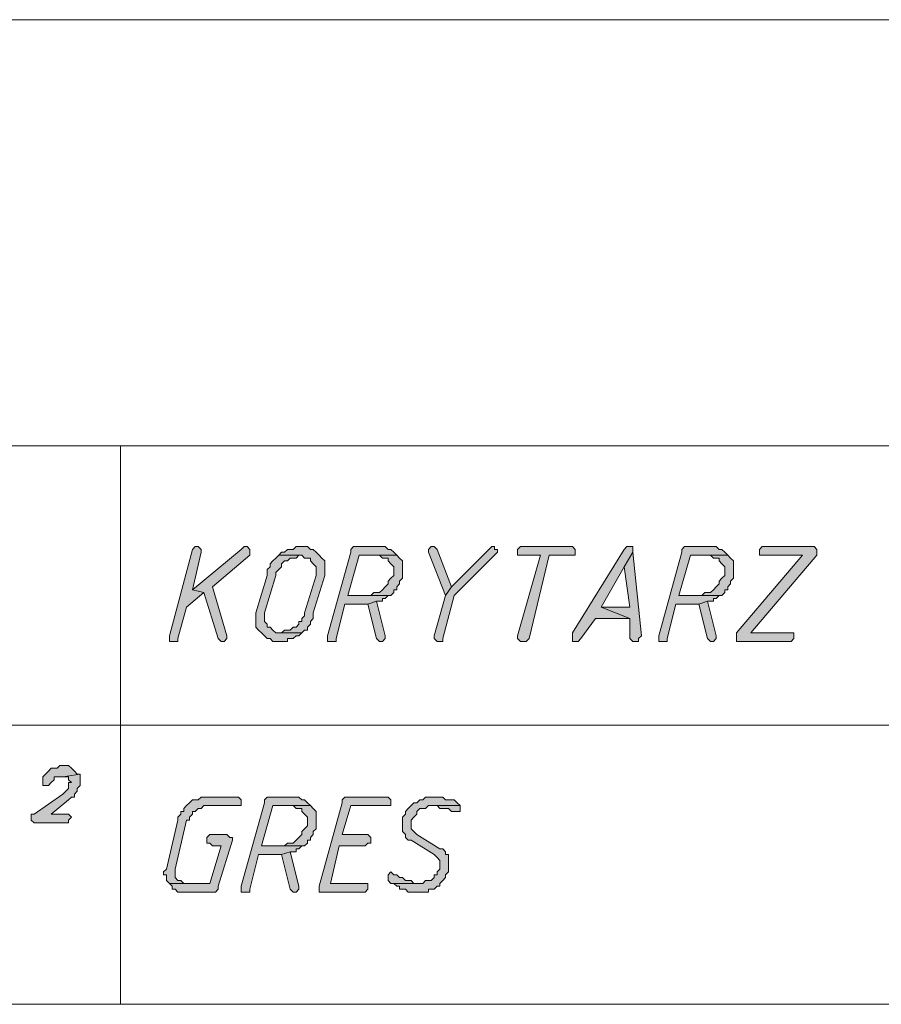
# Model space of a CAD drawing. Header units: inches. Extents: x 1504 to 12593, y -807 to 3183.
# Tile 171 of 256: x 5991 to 6117, y 1148 to 1293. Entities that reach past the tile are written whole.
import ezdxf

# ---------------------------------------------------------------- set-up
doc = ezdxf.new("R2010")
doc.units = ezdxf.units.IN
doc.header["$MEASUREMENT"] = 0
for name, color, linetype in [('at_Entity', 7, 'Continuous'), ('at_Rect', 7, 'Continuous'), ('at_Solid', 7, 'Continuous')]:
    doc.layers.add(name, color=color, linetype=linetype)

msp = doc.modelspace()

# ---------------------------------------------------------------- hatches: boundary and pattern name
at = {"layer": 'at_Solid', "lineweight": 15}
for points in [[(6016.37, 1215.41), (6015.95, 1214.99), (6012.57, 1202.32), (6012.57, 1201.47), (6013.84, 1201.47), (6013.84, 1201.9), (6015.11, 1206.54), (6017.64, 1208.65), (6015.95, 1209.08), (6017.22, 1214.57), (6017.22, 1214.99), (6016.8, 1215.41)], [(6023.55, 1215.41), (6023.13, 1214.99), (6015.95, 1209.08), (6017.64, 1208.65), (6019.75, 1201.9), (6020.17, 1201.47), (6020.6, 1201.47), (6021.02, 1201.9), (6021.02, 1202.32), (6018.91, 1209.5), (6024.4, 1214.14), (6024.4, 1214.99), (6023.98, 1215.41)], [(6032, 1215.41), (6031.16, 1215.41), (6030.73, 1214.99), (6029.89, 1214.99), (6029.47, 1214.57), (6029.04, 1214.57), (6028.62, 1214.14), (6032, 1214.14), (6032.42, 1213.72), (6033.27, 1213.72), (6033.27, 1213.3), (6033.69, 1212.88), (6034.11, 1212.45), (6034.11, 1211.19), (6032.42, 1205.7), (6032.42, 1205.27), (6032, 1204.85), (6032, 1204.43), (6031.58, 1204.43), (6031.58, 1204.01), (6031.16, 1203.58), (6030.73, 1203.58), (6030.31, 1203.16), (6029.47, 1203.16), (6029.04, 1202.74), (6028.62, 1202.74), (6032, 1202.74), (6032.42, 1203.16), (6032.85, 1203.16), (6032.85, 1203.58), (6033.27, 1204.01), (6033.27, 1204.43), (6033.69, 1204.85), (6033.69, 1205.7), (6035.38, 1211.19), (6035.38, 1212.03), (6035.38, 1213.3), (6034.96, 1213.72), (6034.54, 1214.14), (6034.11, 1214.57), (6033.69, 1214.99), (6033.27, 1214.99), (6032.85, 1215.41), (6032.42, 1215.41)], [(6043.41, 1215.41), (6039.6, 1215.41), (6039.18, 1214.99), (6039.18, 1214.57), (6035.8, 1202.32), (6035.8, 1201.47), (6037.07, 1201.47), (6037.07, 1201.9), (6038.34, 1206.96), (6041.72, 1206.96), (6042.98, 1207.39), (6043.83, 1207.39), (6043.83, 1207.81), (6044.25, 1207.81), (6044.67, 1208.23), (6045.09, 1208.23), (6038.76, 1208.23), (6040.45, 1214.14), (6045.94, 1214.14), (6045.52, 1214.57), (6045.09, 1214.99), (6044.67, 1214.99), (6044.25, 1215.41), (6043.83, 1215.41)], [(6051.01, 1215.41), (6050.59, 1214.99), (6050.59, 1214.57), (6053.12, 1208.23), (6053.97, 1209.5), (6051.85, 1214.99), (6051.43, 1215.41)], [(6059.88, 1215.41), (6059.46, 1214.99), (6053.97, 1209.5), (6053.12, 1208.23), (6051.43, 1202.32), (6051.43, 1201.9), (6051.85, 1201.47), (6052.7, 1201.47), (6052.7, 1201.9), (6054.39, 1208.23), (6060.3, 1214.14), (6060.72, 1214.57), (6060.72, 1214.99), (6060.3, 1214.99), (6060.3, 1215.41)], [(6071.28, 1215.41), (6064.1, 1215.41), (6063.68, 1214.99), (6063.68, 1214.14), (6067.06, 1214.14), (6063.68, 1202.32), (6063.68, 1201.9), (6064.1, 1201.47), (6064.95, 1201.47), (6065.37, 1201.9), (6068.33, 1214.14), (6072.13, 1214.14), (6072.13, 1214.99), (6071.71, 1215.41)], [(6080.16, 1215.41), (6079.73, 1215.41), (6079.31, 1214.99), (6071.71, 1202.74), (6071.71, 1201.47), (6072.55, 1201.47), (6072.98, 1201.9), (6075.09, 1204.85), (6080.16, 1204.85), (6075.93, 1206.54), (6079.31, 1212.45), (6080.58, 1214.57), (6080.58, 1215.41)], [(6091.98, 1215.41), (6088.18, 1215.41), (6087.76, 1214.99), (6087.76, 1214.57), (6084.38, 1202.32), (6084.38, 1201.47), (6085.64, 1201.47), (6085.64, 1201.9), (6086.92, 1206.96), (6090.29, 1206.96), (6091.56, 1207.39), (6092.41, 1207.39), (6092.41, 1207.81), (6092.83, 1207.81), (6093.25, 1208.23), (6093.67, 1208.23), (6087.33, 1208.23), (6089.03, 1214.14), (6094.51, 1214.14), (6094.1, 1214.57), (6093.67, 1214.99), (6093.25, 1214.99), (6092.83, 1215.41), (6092.41, 1215.41)], [(6106.77, 1215.41), (6099.59, 1215.41), (6099.16, 1214.99), (6099.16, 1214.14), (6105.5, 1214.14), (6095.78, 1202.74), (6095.78, 1201.47), (6103.81, 1201.47), (6104.23, 1201.9), (6104.23, 1202.74), (6097.9, 1202.74), (6107.61, 1214.14), (6107.61, 1214.99), (6107.19, 1215.41)], [(6028.62, 1214.14), (6028.2, 1213.72), (6027.78, 1213.3), (6027.35, 1212.88), (6027.35, 1212.45), (6026.93, 1212.03), (6026.93, 1211.19), (6025.24, 1205.7), (6025.24, 1204.85), (6025.24, 1203.58), (6025.67, 1203.16), (6026.09, 1202.74), (6026.51, 1202.32), (6026.93, 1201.9), (6027.35, 1201.9), (6027.78, 1201.47), (6029.89, 1201.47), (6029.89, 1201.9), (6030.73, 1201.9), (6031.16, 1202.32), (6031.58, 1202.32), (6032, 1202.74), (6028.2, 1202.74), (6027.78, 1203.16), (6027.35, 1203.58), (6026.93, 1203.58), (6026.93, 1204.01), (6026.51, 1204.43), (6026.51, 1205.7), (6028.2, 1211.19), (6028.2, 1211.61), (6028.62, 1212.03), (6029.04, 1212.45), (6029.04, 1212.88), (6029.47, 1213.3), (6029.89, 1213.3), (6030.31, 1213.72), (6031.16, 1213.72), (6031.58, 1214.14), (6032, 1214.14)], [(6045.94, 1214.14), (6043.41, 1214.14), (6043.83, 1213.72), (6044.67, 1213.72), (6044.67, 1213.3), (6045.09, 1212.88), (6045.52, 1212.45), (6045.52, 1211.19), (6045.09, 1210.76), (6044.67, 1210.34), (6044.67, 1209.92), (6044.25, 1209.5), (6043.83, 1209.08), (6043.41, 1208.65), (6042.56, 1208.65), (6042.14, 1208.23), (6038.76, 1208.23), (6045.09, 1208.23), (6045.52, 1208.65), (6045.52, 1209.08), (6045.94, 1209.08), (6045.94, 1209.5), (6046.36, 1209.92), (6046.36, 1210.34), (6046.79, 1210.76), (6046.79, 1212.03), (6046.79, 1213.3), (6046.36, 1213.72)], [(6080.58, 1214.57), (6079.31, 1212.45), (6080.16, 1206.54), (6075.93, 1206.54), (6080.16, 1204.85), (6080.16, 1201.9), (6080.58, 1201.47), (6081.42, 1201.47), (6081.42, 1201.9), (6081.85, 1202.32)], [(6094.51, 1214.14), (6091.98, 1214.14), (6092.41, 1213.72), (6093.25, 1213.72), (6093.25, 1213.3), (6093.67, 1212.88), (6094.1, 1212.45), (6094.1, 1211.19), (6093.67, 1210.76), (6093.25, 1210.34), (6093.25, 1209.92), (6092.83, 1209.5), (6092.41, 1209.08), (6091.98, 1208.65), (6091.14, 1208.65), (6090.72, 1208.23), (6087.33, 1208.23), (6093.67, 1208.23), (6094.1, 1208.65), (6094.1, 1209.08), (6094.51, 1209.08), (6094.51, 1209.5), (6094.94, 1209.92), (6094.94, 1210.34), (6095.36, 1210.76), (6095.36, 1212.03), (6095.36, 1213.3), (6094.94, 1213.72)], [(6042.98, 1207.39), (6041.72, 1206.96), (6042.98, 1201.9), (6043.41, 1201.47), (6043.83, 1201.47), (6044.25, 1201.9), (6044.25, 1202.32)], [(6091.56, 1207.39), (6090.29, 1206.96), (6091.56, 1201.9), (6091.98, 1201.47), (6092.41, 1201.47), (6092.83, 1201.9), (6092.83, 1202.32)], [(5997.37, 1183.31), (5996.52, 1183.31), (5996.1, 1182.89), (5995.25, 1182.89), (5994.83, 1182.46), (5994.41, 1182.04), (5993.99, 1181.62), (5993.99, 1181.19), (5993.99, 1180.35), (5994.83, 1180.35), (5995.25, 1180.78), (5995.68, 1181.19), (5995.68, 1181.62), (5996.94, 1181.62), (5999.48, 1182.04), (5999.06, 1182.04), (5998.63, 1182.46), (5998.21, 1182.89), (5997.78, 1183.31)], [(5999.48, 1182.04), (5996.94, 1181.62), (5997.78, 1181.62), (5997.78, 1181.19), (5998.21, 1180.78), (5997.78, 1180.78), (5997.78, 1179.93), (5997.37, 1179.5), (5996.94, 1179.09), (5992.72, 1176.13), (5992.3, 1176.13), (5992.3, 1175.28), (5992.72, 1174.86), (5997.78, 1174.86), (5997.78, 1175.28), (5998.21, 1175.71), (5997.78, 1176.13), (5995.25, 1176.13), (5997.78, 1178.24), (5998.21, 1178.66), (5998.63, 1178.66), (5998.63, 1179.09), (5999.06, 1179.5), (5999.06, 1179.93), (5999.48, 1180.35), (5999.48, 1181.19), (5999.48, 1181.62)], [(6022.29, 1178.66), (6017.22, 1178.66), (6016.8, 1178.24), (6015.95, 1178.24), (6015.53, 1177.82), (6015.11, 1177.4), (6014.68, 1176.97), (6014.68, 1176.55), (6014.26, 1176.55), (6014.26, 1176.13), (6013.84, 1175.71), (6013.84, 1175.28), (6012.15, 1168.1), (6011.73, 1167.68), (6011.73, 1167.26), (6012.15, 1167.26), (6012.15, 1166.41), (6012.57, 1165.99), (6015.11, 1165.99), (6014.68, 1165.99), (6014.26, 1166.41), (6013.84, 1166.41), (6013.42, 1166.84), (6013.42, 1167.68), (6013.42, 1168.1), (6015.11, 1175.28), (6015.53, 1175.28), (6015.53, 1175.71), (6015.95, 1176.13), (6015.95, 1176.55), (6016.37, 1176.55), (6016.8, 1176.97), (6017.22, 1176.97), (6017.64, 1177.4), (6023.13, 1177.4), (6023.13, 1178.24), (6022.71, 1178.66)], [(6030.73, 1178.66), (6026.93, 1178.66), (6026.51, 1178.24), (6026.51, 1177.82), (6023.13, 1165.57), (6023.13, 1164.72), (6024.4, 1164.72), (6024.4, 1165.14), (6025.67, 1170.22), (6029.04, 1170.22), (6030.31, 1170.64), (6031.16, 1170.64), (6031.16, 1171.06), (6031.58, 1171.06), (6032, 1171.48), (6032.42, 1171.48), (6026.09, 1171.48), (6027.78, 1177.4), (6033.27, 1177.4), (6032.85, 1177.82), (6032.42, 1178.24), (6032, 1178.24), (6031.58, 1178.66), (6031.16, 1178.66)], [(6033.27, 1177.4), (6030.73, 1177.4), (6031.16, 1176.97), (6032, 1176.97), (6032, 1176.55), (6032.42, 1176.13), (6032.85, 1175.71), (6032.85, 1174.44), (6032.42, 1174.01), (6032, 1173.6), (6032, 1173.17), (6031.58, 1172.75), (6031.16, 1172.32), (6030.73, 1171.9), (6029.89, 1171.9), (6029.47, 1171.48), (6026.09, 1171.48), (6032.42, 1171.48), (6032.85, 1171.9), (6032.85, 1172.32), (6033.27, 1172.32), (6033.27, 1172.75), (6033.69, 1173.17), (6033.69, 1173.6), (6034.11, 1174.01), (6034.11, 1175.28), (6034.11, 1176.55), (6033.69, 1176.97)], [(6044.25, 1178.66), (6038.34, 1178.66), (6037.91, 1178.24), (6037.91, 1177.82), (6034.54, 1165.57), (6034.54, 1164.72), (6041.29, 1164.72), (6041.72, 1165.14), (6041.72, 1165.99), (6036.23, 1165.99), (6037.49, 1171.48), (6041.29, 1171.48), (6041.72, 1171.9), (6042.14, 1171.9), (6042.14, 1172.75), (6041.72, 1173.17), (6037.91, 1173.17), (6039.18, 1177.4), (6045.09, 1177.4), (6045.09, 1178.24), (6044.67, 1178.66)], [(6051.43, 1178.66), (6050.16, 1178.66), (6049.75, 1178.24), (6049.32, 1178.24), (6048.9, 1177.82), (6048.47, 1177.82), (6048.05, 1177.4), (6047.63, 1176.97), (6047.21, 1176.55), (6047.21, 1176.13), (6046.79, 1175.71), (6046.79, 1174.44), (6046.79, 1173.6), (6047.21, 1173.17), (6047.21, 1172.75), (6047.63, 1172.32), (6048.05, 1172.32), (6051.43, 1170.22), (6051.85, 1169.79), (6052.28, 1169.37), (6052.28, 1168.1), (6051.85, 1167.68), (6051.85, 1167.26), (6051.43, 1167.26), (6051.43, 1166.84), (6051.01, 1166.41), (6050.16, 1166.41), (6049.75, 1165.99), (6045.09, 1165.99), (6045.52, 1165.99), (6045.94, 1165.57), (6046.36, 1165.57), (6046.36, 1165.14), (6047.21, 1165.14), (6047.63, 1164.72), (6050.59, 1164.72), (6050.59, 1165.14), (6051.43, 1165.14), (6051.85, 1165.57), (6052.28, 1165.57), (6052.28, 1165.99), (6052.7, 1166.41), (6053.12, 1166.84), (6053.12, 1167.26), (6053.54, 1167.68), (6053.54, 1170.22), (6053.12, 1170.22), (6053.12, 1170.64), (6052.7, 1171.06), (6052.28, 1171.06), (6048.9, 1173.17), (6048.47, 1173.6), (6048.05, 1174.01), (6048.05, 1175.28), (6048.47, 1175.71), (6048.9, 1176.13), (6048.9, 1176.55), (6049.32, 1176.97), (6050.16, 1176.97), (6050.59, 1177.4), (6055.23, 1177.4), (6054.81, 1177.82), (6054.39, 1178.24), (6053.12, 1178.24), (6052.7, 1178.66), (6051.85, 1178.66)], [(6055.23, 1177.4), (6051.01, 1177.4), (6051.85, 1177.4), (6052.28, 1176.97), (6053.54, 1176.97), (6053.97, 1176.55), (6055.23, 1176.55), (6055.23, 1176.97)], [(6021.02, 1173.17), (6018.49, 1173.17), (6018.06, 1172.75), (6018.06, 1171.9), (6018.49, 1171.9), (6018.91, 1171.48), (6020.17, 1171.48), (6018.49, 1165.99), (6012.57, 1165.99), (6012.99, 1165.57), (6012.99, 1165.14), (6013.42, 1165.14), (6013.84, 1164.72), (6019.33, 1164.72), (6019.75, 1165.14), (6019.75, 1165.57), (6021.86, 1172.32), (6021.86, 1172.75), (6021.44, 1172.75)], [(6030.31, 1170.64), (6029.04, 1170.22), (6030.31, 1165.14), (6030.73, 1164.72), (6031.16, 1164.72), (6031.58, 1165.14), (6031.58, 1165.57)], [(6045.09, 1167.68), (6044.67, 1167.26), (6044.67, 1166.41), (6045.09, 1165.99), (6049.32, 1165.99), (6048.47, 1165.99), (6048.05, 1166.41), (6047.21, 1166.41), (6046.79, 1166.84), (6046.36, 1166.84), (6045.94, 1167.26), (6045.52, 1167.26)]]:
    msp.add_hatch(color=7, dxfattribs=at).paths.add_polyline_path(points)

# ---------------------------------------------------------------- linework, layer by layer
at = {"layer": 'at_Entity', "color": 7, "lineweight": 15}
for p, q in [((6158.3, 1292.71), (5889.65, 1292.71)), ((6005.39, 1230.19), (6005.39, 1148.25)), ((6015.95, 1214.99), (6012.57, 1202.32)), ((6016.37, 1215.41), (6015.95, 1214.99)), ((6023.13, 1214.99), (6015.95, 1209.08)), ((6015.95, 1214.99), (6015.95, 1214.99)), ((6016.37, 1215.41), (6016.37, 1215.41)), ((6016.8, 1215.41), (6016.37, 1215.41)), ((6017.22, 1214.99), (6016.8, 1215.41)), ((6017.22, 1214.57), (6017.22, 1214.99)), ((6023.55, 1215.41), (6023.13, 1214.99)), ((6023.55, 1215.41), (6023.55, 1215.41)), ((6023.98, 1215.41), (6023.55, 1215.41)), ((6024.4, 1214.99), (6023.98, 1215.41)), ((6024.4, 1214.14), (6024.4, 1214.99)), ((6029.89, 1214.99), (6029.47, 1214.57)), ((6030.73, 1214.99), (6029.89, 1214.99)), ((6031.16, 1215.41), (6030.73, 1214.99)), ((6032, 1215.41), (6031.16, 1215.41)), ((6032.42, 1215.41), (6032, 1215.41)), ((6032.85, 1215.41), (6032.42, 1215.41)), ((6033.27, 1214.99), (6032.85, 1215.41)), ((6033.69, 1214.99), (6033.27, 1214.99)), ((6034.11, 1214.57), (6033.69, 1214.99)), ((6039.6, 1215.41), (6039.18, 1214.99)), ((6039.18, 1214.99), (6039.18, 1214.57)), ((6043.41, 1215.41), (6039.6, 1215.41)), ((6043.83, 1215.41), (6043.41, 1215.41)), ((6044.25, 1215.41), (6043.83, 1215.41)), ((6044.67, 1214.99), (6044.25, 1215.41)), ((6045.09, 1214.99), (6044.67, 1214.99)), ((6045.52, 1214.57), (6045.09, 1214.99)), ((6051.01, 1215.41), (6050.59, 1214.99)), ((6050.59, 1214.99), (6050.59, 1214.57)), ((6051.01, 1215.41), (6051.01, 1215.41)), ((6051.43, 1215.41), (6051.01, 1215.41)), ((6051.85, 1214.99), (6051.43, 1215.41)), ((6053.97, 1209.5), (6051.85, 1214.99)), ((6051.85, 1214.99), (6051.85, 1214.99)), ((6059.46, 1214.99), (6053.97, 1209.5)), ((6059.88, 1215.41), (6059.46, 1214.99)), ((6059.88, 1215.41), (6059.88, 1215.41)), ((6060.3, 1215.41), (6059.88, 1215.41)), ((6060.3, 1214.99), (6060.3, 1215.41)), ((6060.72, 1214.99), (6060.3, 1214.99)), ((6060.72, 1214.57), (6060.72, 1214.99)), ((6064.1, 1215.41), (6063.68, 1214.99)), ((6063.68, 1214.99), (6063.68, 1214.14)), ((6071.28, 1215.41), (6064.1, 1215.41)), ((6071.71, 1215.41), (6071.28, 1215.41)), ((6072.13, 1214.99), (6071.71, 1215.41)), ((6079.31, 1214.99), (6071.71, 1202.74)), ((6072.13, 1214.14), (6072.13, 1214.99)), ((6079.73, 1215.41), (6079.31, 1214.99)), ((6080.16, 1215.41), (6079.73, 1215.41)), ((6080.58, 1215.41), (6080.16, 1215.41)), ((6080.58, 1214.57), (6080.58, 1215.41)), ((6088.18, 1215.41), (6087.76, 1214.99)), ((6087.76, 1214.99), (6087.76, 1214.57)), ((6091.98, 1215.41), (6088.18, 1215.41)), ((6092.41, 1215.41), (6091.98, 1215.41)), ((6092.83, 1215.41), (6092.41, 1215.41)), ((6093.25, 1214.99), (6092.83, 1215.41)), ((6093.67, 1214.99), (6093.25, 1214.99)), ((6094.1, 1214.57), (6093.67, 1214.99)), ((6099.59, 1215.41), (6099.16, 1214.99)), ((6099.16, 1214.99), (6099.16, 1214.14)), ((6106.77, 1215.41), (6099.59, 1215.41)), ((6107.19, 1215.41), (6106.77, 1215.41)), ((6107.61, 1214.99), (6107.19, 1215.41)), ((6107.61, 1214.14), (6107.61, 1214.99)), ((6107.61, 1214.99), (6107.61, 1214.99)), ((6015.95, 1209.08), (6017.22, 1214.57)), ((6018.91, 1209.5), (6024.4, 1214.14)), ((6028.2, 1213.72), (6027.78, 1213.3)), ((6028.62, 1214.14), (6028.2, 1213.72)), ((6029.04, 1214.57), (6028.62, 1214.14)), ((6032, 1214.14), (6028.62, 1214.14)), ((6028.62, 1214.14), (6032, 1214.14)), ((6029.47, 1214.57), (6029.04, 1214.57)), ((6029.89, 1213.3), (6030.31, 1213.72)), ((6030.31, 1213.72), (6031.16, 1213.72)), ((6031.16, 1213.72), (6031.58, 1214.14)), ((6031.58, 1214.14), (6032, 1214.14)), ((6032, 1214.14), (6032.42, 1213.72)), ((6032.42, 1213.72), (6033.27, 1213.72)), ((6033.27, 1213.72), (6033.27, 1213.3)), ((6034.54, 1214.14), (6034.11, 1214.57)), ((6034.11, 1214.57), (6034.11, 1214.57)), ((6034.96, 1213.72), (6034.54, 1214.14)), ((6035.38, 1213.3), (6034.96, 1213.72)), ((6034.96, 1213.72), (6034.96, 1213.72)), ((6039.18, 1214.57), (6035.8, 1202.32)), ((6038.76, 1208.23), (6040.45, 1214.14)), ((6040.45, 1214.14), (6045.94, 1214.14)), ((6045.94, 1214.14), (6043.41, 1214.14)), ((6043.41, 1214.14), (6043.83, 1213.72)), ((6043.83, 1213.72), (6044.67, 1213.72)), ((6044.67, 1213.72), (6044.67, 1213.3)), ((6045.94, 1214.14), (6045.52, 1214.57)), ((6045.52, 1214.57), (6045.52, 1214.57)), ((6046.36, 1213.72), (6045.94, 1214.14)), ((6046.79, 1213.3), (6046.36, 1213.72)), ((6046.36, 1213.72), (6046.36, 1213.72)), ((6050.59, 1214.57), (6050.59, 1214.57)), ((6050.59, 1214.57), (6053.12, 1208.23)), ((6054.39, 1208.23), (6060.3, 1214.14)), ((6060.3, 1214.14), (6060.72, 1214.57)), ((6060.3, 1214.14), (6060.3, 1214.14)), ((6063.68, 1214.14), (6067.06, 1214.14)), ((6067.06, 1214.14), (6063.68, 1202.32)), ((6065.37, 1201.9), (6068.33, 1214.14)), ((6068.33, 1214.14), (6072.13, 1214.14)), ((6080.58, 1214.57), (6079.31, 1212.45)), ((6079.31, 1212.45), (6080.58, 1214.57)), ((6081.85, 1202.32), (6080.58, 1214.57)), ((6087.76, 1214.57), (6084.38, 1202.32)), ((6087.33, 1208.23), (6089.03, 1214.14)), ((6089.03, 1214.14), (6094.51, 1214.14)), ((6094.51, 1214.14), (6091.98, 1214.14)), ((6091.98, 1214.14), (6092.41, 1213.72)), ((6092.41, 1213.72), (6093.25, 1213.72)), ((6093.25, 1213.72), (6093.25, 1213.3)), ((6094.51, 1214.14), (6094.1, 1214.57)), ((6094.1, 1214.57), (6094.1, 1214.57)), ((6094.94, 1213.72), (6094.51, 1214.14)), ((6095.36, 1213.3), (6094.94, 1213.72)), ((6094.94, 1213.72), (6094.94, 1213.72)), ((6105.5, 1214.14), (6095.78, 1202.74)), ((6097.9, 1202.74), (6107.61, 1214.14)), ((6099.16, 1214.14), (6105.5, 1214.14)), ((6027.35, 1212.45), (6026.93, 1212.03)), ((6026.93, 1212.03), (6026.93, 1211.19)), ((6027.78, 1213.3), (6027.35, 1212.88)), ((6027.35, 1212.88), (6027.35, 1212.45)), ((6027.78, 1213.3), (6027.78, 1213.3)), ((6028.2, 1211.61), (6028.62, 1212.03)), ((6028.62, 1212.03), (6029.04, 1212.45)), ((6028.62, 1212.03), (6028.62, 1212.03)), ((6029.04, 1212.88), (6029.47, 1213.3)), ((6029.04, 1212.45), (6029.04, 1212.88)), ((6029.47, 1213.3), (6029.89, 1213.3)), ((6033.27, 1213.3), (6033.69, 1212.88)), ((6033.69, 1212.88), (6033.69, 1212.88)), ((6033.69, 1212.88), (6034.11, 1212.45)), ((6034.11, 1212.45), (6034.11, 1211.19)), ((6035.38, 1212.03), (6035.38, 1213.3)), ((6035.38, 1211.19), (6035.38, 1212.03)), ((6044.67, 1213.3), (6045.09, 1212.88)), ((6045.09, 1212.88), (6045.09, 1212.88)), ((6045.09, 1212.88), (6045.52, 1212.45)), ((6045.52, 1212.45), (6045.52, 1211.19)), ((6046.79, 1212.03), (6046.79, 1213.3)), ((6046.79, 1210.76), (6046.79, 1212.03)), ((6075.93, 1206.54), (6079.31, 1212.45)), ((6079.31, 1212.45), (6080.16, 1206.54)), ((6093.25, 1213.3), (6093.67, 1212.88)), ((6093.67, 1212.88), (6093.67, 1212.88)), ((6093.67, 1212.88), (6094.1, 1212.45)), ((6094.1, 1212.45), (6094.1, 1211.19)), ((6095.36, 1212.03), (6095.36, 1213.3)), ((6095.36, 1210.76), (6095.36, 1212.03)), ((6026.93, 1211.19), (6025.24, 1205.7)), ((6026.51, 1205.7), (6028.2, 1211.19)), ((6028.2, 1211.19), (6028.2, 1211.61)), ((6034.11, 1211.19), (6032.42, 1205.7)), ((6033.69, 1205.7), (6035.38, 1211.19)), ((6045.09, 1210.76), (6044.67, 1210.34)), ((6045.52, 1211.19), (6045.09, 1210.76)), ((6045.09, 1210.76), (6045.09, 1210.76)), ((6046.36, 1210.34), (6046.79, 1210.76)), ((6093.67, 1210.76), (6093.25, 1210.34)), ((6094.1, 1211.19), (6093.67, 1210.76)), ((6093.67, 1210.76), (6093.67, 1210.76)), ((6094.94, 1210.34), (6095.36, 1210.76)), ((6021.02, 1202.32), (6018.91, 1209.5)), ((6044.25, 1209.5), (6043.83, 1209.08)), ((6044.67, 1209.92), (6044.25, 1209.5)), ((6044.67, 1210.34), (6044.67, 1209.92)), ((6045.94, 1209.5), (6046.36, 1209.92)), ((6045.94, 1209.08), (6045.94, 1209.5)), ((6046.36, 1209.92), (6046.36, 1210.34)), ((6053.97, 1209.5), (6053.12, 1208.23)), ((6053.12, 1208.23), (6053.97, 1209.5)), ((6092.83, 1209.5), (6092.41, 1209.08)), ((6093.25, 1209.92), (6092.83, 1209.5)), ((6093.25, 1210.34), (6093.25, 1209.92)), ((6094.51, 1209.5), (6094.94, 1209.92)), ((6094.51, 1209.08), (6094.51, 1209.5)), ((6094.94, 1209.92), (6094.94, 1210.34)), ((6015.11, 1206.54), (6017.64, 1208.65)), ((6015.95, 1209.08), (6017.64, 1208.65)), ((6017.64, 1208.65), (6015.95, 1209.08)), ((6017.64, 1208.65), (6019.75, 1201.9)), ((6042.14, 1208.23), (6038.76, 1208.23)), ((6038.76, 1208.23), (6045.09, 1208.23)), ((6045.09, 1208.23), (6038.76, 1208.23)), ((6042.56, 1208.65), (6042.14, 1208.23)), ((6043.41, 1208.65), (6042.56, 1208.65)), ((6043.83, 1209.08), (6043.41, 1208.65)), ((6043.83, 1209.08), (6043.83, 1209.08)), ((6043.83, 1207.39), (6043.83, 1207.81)), ((6043.83, 1207.81), (6044.25, 1207.81)), ((6044.25, 1207.81), (6044.67, 1208.23)), ((6044.67, 1208.23), (6045.09, 1208.23)), ((6045.09, 1208.23), (6045.52, 1208.65)), ((6045.52, 1208.65), (6045.52, 1209.08)), ((6045.52, 1209.08), (6045.94, 1209.08)), ((6053.12, 1208.23), (6051.43, 1202.32)), ((6052.7, 1201.9), (6054.39, 1208.23)), ((6090.72, 1208.23), (6087.33, 1208.23)), ((6087.33, 1208.23), (6093.67, 1208.23)), ((6093.67, 1208.23), (6087.33, 1208.23)), ((6091.14, 1208.65), (6090.72, 1208.23)), ((6091.98, 1208.65), (6091.14, 1208.65)), ((6092.41, 1209.08), (6091.98, 1208.65)), ((6092.41, 1209.08), (6092.41, 1209.08)), ((6092.41, 1207.39), (6092.41, 1207.81)), ((6092.41, 1207.81), (6092.83, 1207.81)), ((6092.83, 1207.81), (6093.25, 1208.23)), ((6093.25, 1208.23), (6093.67, 1208.23)), ((6093.67, 1208.23), (6094.1, 1208.65)), ((6094.1, 1208.65), (6094.1, 1209.08)), ((6094.1, 1209.08), (6094.51, 1209.08)), ((6013.84, 1201.9), (6015.11, 1206.54)), ((6037.07, 1201.9), (6038.34, 1206.96)), ((6038.34, 1206.96), (6041.72, 1206.96)), ((6042.98, 1207.39), (6041.72, 1206.96)), ((6041.72, 1206.96), (6042.98, 1207.39)), ((6041.72, 1206.96), (6042.98, 1201.9)), ((6044.25, 1202.32), (6042.98, 1207.39)), ((6042.98, 1207.39), (6043.83, 1207.39)), ((6080.16, 1206.54), (6075.93, 1206.54)), ((6075.93, 1206.54), (6080.16, 1204.85)), ((6080.16, 1204.85), (6075.93, 1206.54)), ((6085.64, 1201.9), (6086.92, 1206.96)), ((6086.92, 1206.96), (6090.29, 1206.96)), ((6091.56, 1207.39), (6090.29, 1206.96)), ((6090.29, 1206.96), (6091.56, 1207.39)), ((6090.29, 1206.96), (6091.56, 1201.9)), ((6092.83, 1202.32), (6091.56, 1207.39)), ((6091.56, 1207.39), (6092.41, 1207.39)), ((6025.24, 1205.7), (6025.24, 1204.85)), ((6025.24, 1204.85), (6025.24, 1203.58)), ((6026.51, 1204.43), (6026.51, 1205.7)), ((6032.42, 1205.27), (6032, 1204.85)), ((6032, 1204.85), (6032, 1204.43)), ((6032.42, 1205.7), (6032.42, 1205.27)), ((6033.27, 1204.43), (6033.69, 1204.85)), ((6033.69, 1204.85), (6033.69, 1205.7)), ((6072.98, 1201.9), (6075.09, 1204.85)), ((6075.09, 1204.85), (6080.16, 1204.85)), ((6080.16, 1204.85), (6080.16, 1201.9)), ((6025.24, 1203.58), (6025.67, 1203.16)), ((6026.93, 1204.01), (6026.51, 1204.43)), ((6026.93, 1203.58), (6026.93, 1204.01)), ((6027.35, 1203.58), (6026.93, 1203.58)), ((6027.78, 1203.16), (6027.35, 1203.58)), ((6030.73, 1203.58), (6030.31, 1203.16)), ((6031.16, 1203.58), (6030.73, 1203.58)), ((6031.58, 1204.01), (6031.16, 1203.58)), ((6032, 1204.43), (6031.58, 1204.43)), ((6031.58, 1204.43), (6031.58, 1204.01)), ((6032.85, 1203.58), (6033.27, 1204.01)), ((6032.85, 1203.16), (6032.85, 1203.58)), ((6033.27, 1204.01), (6033.27, 1204.43)), ((6012.57, 1202.32), (6012.57, 1201.47)), ((6021.02, 1201.9), (6021.02, 1202.32)), ((6021.02, 1202.32), (6021.02, 1202.32)), ((6025.67, 1203.16), (6025.67, 1203.16)), ((6025.67, 1203.16), (6026.09, 1202.74)), ((6026.09, 1202.74), (6026.09, 1202.74)), ((6026.09, 1202.74), (6026.51, 1202.32)), ((6026.51, 1202.32), (6026.93, 1201.9)), ((6028.2, 1202.74), (6027.78, 1203.16)), ((6027.78, 1203.16), (6027.78, 1203.16)), ((6032, 1202.74), (6028.2, 1202.74)), ((6029.04, 1202.74), (6028.62, 1202.74)), ((6028.62, 1202.74), (6032, 1202.74)), ((6029.47, 1203.16), (6029.04, 1202.74)), ((6030.31, 1203.16), (6029.47, 1203.16)), ((6030.73, 1201.9), (6031.16, 1202.32)), ((6031.16, 1202.32), (6031.58, 1202.32)), ((6031.58, 1202.32), (6032, 1202.74)), ((6032, 1202.74), (6032.42, 1203.16)), ((6032.42, 1203.16), (6032.85, 1203.16)), ((6035.8, 1202.32), (6035.8, 1201.47)), ((6044.25, 1201.9), (6044.25, 1202.32)), ((6044.25, 1202.32), (6044.25, 1202.32)), ((6051.43, 1202.32), (6051.43, 1201.9)), ((6063.68, 1202.32), (6063.68, 1201.9)), ((6071.71, 1202.74), (6071.71, 1201.47)), ((6081.42, 1201.9), (6081.85, 1202.32)), ((6084.38, 1202.32), (6084.38, 1201.47)), ((6092.83, 1201.9), (6092.83, 1202.32)), ((6092.83, 1202.32), (6092.83, 1202.32)), ((6095.78, 1202.74), (6095.78, 1201.47)), ((6104.23, 1202.74), (6097.9, 1202.74)), ((6104.23, 1201.9), (6104.23, 1202.74)), ((6012.57, 1201.47), (6013.84, 1201.47)), ((6013.84, 1201.47), (6013.84, 1201.9)), ((6019.75, 1201.9), (6019.75, 1201.9)), ((6019.75, 1201.9), (6020.17, 1201.47)), ((6020.17, 1201.47), (6020.6, 1201.47)), ((6020.6, 1201.47), (6021.02, 1201.9)), ((6026.93, 1201.9), (6027.35, 1201.9)), ((6027.35, 1201.9), (6027.78, 1201.47)), ((6027.78, 1201.47), (6029.89, 1201.47)), ((6029.89, 1201.47), (6029.89, 1201.9)), ((6029.89, 1201.9), (6030.73, 1201.9)), ((6035.8, 1201.47), (6037.07, 1201.47)), ((6037.07, 1201.47), (6037.07, 1201.9)), ((6042.98, 1201.9), (6042.98, 1201.9)), ((6042.98, 1201.9), (6043.41, 1201.47)), ((6043.41, 1201.47), (6043.83, 1201.47)), ((6043.83, 1201.47), (6044.25, 1201.9)), ((6051.43, 1201.9), (6051.85, 1201.47)), ((6051.85, 1201.47), (6052.7, 1201.47)), ((6052.7, 1201.47), (6052.7, 1201.9)), ((6063.68, 1201.9), (6064.1, 1201.47)), ((6064.1, 1201.47), (6064.95, 1201.47)), ((6064.95, 1201.47), (6065.37, 1201.9)), ((6071.71, 1201.47), (6072.55, 1201.47)), ((6072.55, 1201.47), (6072.98, 1201.9)), ((6080.16, 1201.9), (6080.58, 1201.47)), ((6080.58, 1201.47), (6081.42, 1201.47)), ((6081.42, 1201.47), (6081.42, 1201.9)), ((6084.38, 1201.47), (6085.64, 1201.47)), ((6085.64, 1201.47), (6085.64, 1201.9)), ((6091.56, 1201.9), (6091.56, 1201.9)), ((6091.56, 1201.9), (6091.98, 1201.47)), ((6091.98, 1201.47), (6092.41, 1201.47)), ((6092.41, 1201.47), (6092.83, 1201.9)), ((6095.78, 1201.47), (6103.81, 1201.47)), ((6103.81, 1201.47), (6104.23, 1201.9)), ((5814.89, 1189.22), (6166.75, 1189.22)), ((5996.52, 1183.31), (5996.1, 1182.89)), ((5997.37, 1183.31), (5996.52, 1183.31)), ((5997.78, 1183.31), (5997.37, 1183.31)), ((5998.21, 1182.89), (5997.78, 1183.31)), ((5994.41, 1182.04), (5993.99, 1181.62)), ((5994.83, 1182.46), (5994.41, 1182.04)), ((5994.41, 1182.04), (5994.41, 1182.04)), ((5995.25, 1182.89), (5994.83, 1182.46)), ((5996.1, 1182.89), (5995.25, 1182.89)), ((5999.48, 1182.04), (5996.94, 1181.62)), ((5996.94, 1181.62), (5999.48, 1182.04)), ((5998.63, 1182.46), (5998.21, 1182.89)), ((5998.21, 1182.89), (5998.21, 1182.89)), ((5999.06, 1182.04), (5998.63, 1182.46)), ((5998.63, 1182.46), (5998.63, 1182.46)), ((5999.48, 1182.04), (5999.06, 1182.04)), ((5999.48, 1181.62), (5999.48, 1182.04)), ((5993.99, 1181.62), (5993.99, 1181.19)), ((5993.99, 1181.19), (5993.99, 1180.35)), ((5993.99, 1180.35), (5994.83, 1180.35)), ((5994.83, 1180.35), (5995.25, 1180.78)), ((5995.25, 1180.78), (5995.68, 1181.19)), ((5995.25, 1180.78), (5995.25, 1180.78)), ((5995.68, 1181.19), (5995.68, 1181.62)), ((5995.68, 1181.62), (5996.94, 1181.62)), ((5996.94, 1181.62), (5997.78, 1181.62)), ((5997.78, 1181.62), (5997.78, 1181.19)), ((5997.78, 1181.19), (5998.21, 1180.78)), ((5998.21, 1180.78), (5997.78, 1180.78)), ((5997.78, 1180.78), (5997.78, 1179.93)), ((5999.06, 1179.93), (5999.48, 1180.35)), ((5999.48, 1181.19), (5999.48, 1181.62)), ((5999.48, 1180.35), (5999.48, 1181.19)), ((5996.94, 1179.09), (5992.72, 1176.13)), ((5997.37, 1179.5), (5996.94, 1179.09)), ((5997.78, 1179.93), (5997.37, 1179.5)), ((5997.37, 1179.5), (5997.37, 1179.5)), ((5998.63, 1179.09), (5999.06, 1179.5)), ((5998.63, 1178.66), (5998.63, 1179.09)), ((5999.06, 1179.5), (5999.06, 1179.93)), ((5995.25, 1176.13), (5997.78, 1178.24)), ((5997.78, 1178.24), (5998.21, 1178.66)), ((5997.78, 1178.24), (5997.78, 1178.24)), ((5998.21, 1178.66), (5998.63, 1178.66)), ((6015.11, 1177.4), (6014.68, 1176.97)), ((6015.53, 1177.82), (6015.11, 1177.4)), ((6015.95, 1178.24), (6015.53, 1177.82)), ((6015.53, 1177.82), (6015.53, 1177.82)), ((6016.8, 1178.24), (6015.95, 1178.24)), ((6017.22, 1178.66), (6016.8, 1178.24)), ((6022.29, 1178.66), (6017.22, 1178.66)), ((6017.22, 1176.97), (6017.64, 1177.4)), ((6017.64, 1177.4), (6023.13, 1177.4)), ((6022.71, 1178.66), (6022.29, 1178.66)), ((6023.13, 1178.24), (6022.71, 1178.66)), ((6023.13, 1177.4), (6023.13, 1178.24)), ((6026.51, 1177.82), (6023.13, 1165.57)), ((6026.09, 1171.48), (6027.78, 1177.4)), ((6026.93, 1178.66), (6026.51, 1178.24)), ((6026.51, 1178.24), (6026.51, 1177.82)), ((6030.73, 1178.66), (6026.93, 1178.66)), ((6027.78, 1177.4), (6033.27, 1177.4)), ((6031.16, 1178.66), (6030.73, 1178.66)), ((6033.27, 1177.4), (6030.73, 1177.4)), ((6030.73, 1177.4), (6031.16, 1176.97)), ((6031.58, 1178.66), (6031.16, 1178.66)), ((6032, 1178.24), (6031.58, 1178.66)), ((6032.42, 1178.24), (6032, 1178.24)), ((6032.85, 1177.82), (6032.42, 1178.24)), ((6033.27, 1177.4), (6032.85, 1177.82)), ((6032.85, 1177.82), (6032.85, 1177.82)), ((6033.69, 1176.97), (6033.27, 1177.4)), ((6037.91, 1177.82), (6034.54, 1165.57)), ((6038.34, 1178.66), (6037.91, 1178.24)), ((6037.91, 1178.24), (6037.91, 1177.82)), ((6037.91, 1173.17), (6039.18, 1177.4)), ((6044.25, 1178.66), (6038.34, 1178.66)), ((6039.18, 1177.4), (6045.09, 1177.4)), ((6044.67, 1178.66), (6044.25, 1178.66)), ((6045.09, 1178.24), (6044.67, 1178.66)), ((6045.09, 1177.4), (6045.09, 1178.24)), ((6048.05, 1177.4), (6047.63, 1176.97)), ((6048.47, 1177.82), (6048.05, 1177.4)), ((6048.05, 1177.4), (6048.05, 1177.4)), ((6048.9, 1177.82), (6048.47, 1177.82)), ((6049.32, 1178.24), (6048.9, 1177.82)), ((6049.75, 1178.24), (6049.32, 1178.24)), ((6050.16, 1178.66), (6049.75, 1178.24)), ((6051.43, 1178.66), (6050.16, 1178.66)), ((6050.16, 1176.97), (6050.59, 1177.4)), ((6050.59, 1177.4), (6055.23, 1177.4)), ((6055.23, 1177.4), (6051.01, 1177.4)), ((6051.01, 1177.4), (6051.85, 1177.4)), ((6051.85, 1178.66), (6051.43, 1178.66)), ((6052.7, 1178.66), (6051.85, 1178.66)), ((6051.85, 1177.4), (6052.28, 1176.97)), ((6053.12, 1178.24), (6052.7, 1178.66)), ((6054.39, 1178.24), (6053.12, 1178.24)), ((6054.81, 1177.82), (6054.39, 1178.24)), ((6055.23, 1177.4), (6054.81, 1177.82)), ((6054.81, 1177.82), (6054.81, 1177.82)), ((6055.23, 1176.97), (6055.23, 1177.4)), ((5992.72, 1176.13), (5992.3, 1176.13)), ((5992.3, 1176.13), (5992.3, 1175.28)), ((5997.78, 1176.13), (5995.25, 1176.13)), ((5998.21, 1175.71), (5997.78, 1176.13)), ((6014.26, 1176.13), (6013.84, 1175.71)), ((6014.68, 1176.55), (6014.26, 1176.55)), ((6014.26, 1176.55), (6014.26, 1176.13)), ((6014.68, 1176.97), (6014.68, 1176.55)), ((6015.53, 1175.71), (6015.95, 1176.13)), ((6015.95, 1176.13), (6015.95, 1176.55)), ((6015.95, 1176.55), (6016.37, 1176.55)), ((6016.37, 1176.55), (6016.8, 1176.97)), ((6016.8, 1176.97), (6017.22, 1176.97)), ((6031.16, 1176.97), (6032, 1176.97)), ((6032, 1176.97), (6032, 1176.55)), ((6032, 1176.55), (6032.42, 1176.13)), ((6032.42, 1176.13), (6032.42, 1176.13)), ((6032.42, 1176.13), (6032.85, 1175.71)), ((6034.11, 1176.55), (6033.69, 1176.97)), ((6033.69, 1176.97), (6033.69, 1176.97)), ((6034.11, 1175.28), (6034.11, 1176.55)), ((6047.21, 1176.13), (6046.79, 1175.71)), ((6047.63, 1176.97), (6047.21, 1176.55)), ((6047.21, 1176.55), (6047.21, 1176.13)), ((6047.63, 1176.97), (6047.63, 1176.97)), ((6048.47, 1175.71), (6048.9, 1176.13)), ((6048.9, 1176.55), (6049.32, 1176.97)), ((6048.9, 1176.13), (6048.9, 1176.55)), ((6049.32, 1176.97), (6050.16, 1176.97)), ((6052.28, 1176.97), (6053.54, 1176.97)), ((6053.54, 1176.97), (6053.97, 1176.55)), ((6053.97, 1176.55), (6055.23, 1176.55)), ((6055.23, 1176.55), (6055.23, 1176.97)), ((5992.3, 1175.28), (5992.72, 1174.86)), ((5992.72, 1174.86), (5997.78, 1174.86)), ((5997.78, 1175.28), (5998.21, 1175.71)), ((5997.78, 1174.86), (5997.78, 1175.28)), ((6013.84, 1175.28), (6012.15, 1168.1)), ((6013.42, 1168.1), (6015.11, 1175.28)), ((6013.84, 1175.71), (6013.84, 1175.28)), ((6015.11, 1175.28), (6015.53, 1175.28)), ((6015.53, 1175.28), (6015.53, 1175.71)), ((6032.85, 1175.71), (6032.85, 1174.44)), ((6034.11, 1174.01), (6034.11, 1175.28)), ((6046.79, 1175.71), (6046.79, 1174.44)), ((6048.05, 1175.28), (6048.47, 1175.71)), ((6048.05, 1174.01), (6048.05, 1175.28)), ((6048.47, 1175.71), (6048.47, 1175.71)), ((6018.49, 1173.17), (6018.06, 1172.75)), ((6021.02, 1173.17), (6018.49, 1173.17)), ((6021.44, 1172.75), (6021.02, 1173.17)), ((6032, 1173.17), (6031.58, 1172.75)), ((6032.42, 1174.01), (6032, 1173.6)), ((6032, 1173.6), (6032, 1173.17)), ((6032.85, 1174.44), (6032.42, 1174.01)), ((6032.42, 1174.01), (6032.42, 1174.01)), ((6033.27, 1172.75), (6033.69, 1173.17)), ((6033.69, 1173.6), (6034.11, 1174.01)), ((6033.69, 1173.17), (6033.69, 1173.6)), ((6041.72, 1173.17), (6037.91, 1173.17)), ((6042.14, 1172.75), (6041.72, 1173.17)), ((6046.79, 1174.44), (6046.79, 1173.6)), ((6046.79, 1173.6), (6047.21, 1173.17)), ((6047.21, 1173.17), (6047.21, 1172.75)), ((6048.47, 1173.6), (6048.05, 1174.01)), ((6048.9, 1173.17), (6048.47, 1173.6)), ((6048.47, 1173.6), (6048.47, 1173.6)), ((6052.28, 1171.06), (6048.9, 1173.17)), ((6018.06, 1172.75), (6018.06, 1171.9)), ((6018.06, 1171.9), (6018.49, 1171.9)), ((6018.49, 1171.9), (6018.91, 1171.48)), ((6019.75, 1165.57), (6021.86, 1172.32)), ((6021.86, 1172.75), (6021.44, 1172.75)), ((6021.86, 1172.32), (6021.86, 1172.75)), ((6029.89, 1171.9), (6029.47, 1171.48)), ((6030.73, 1171.9), (6029.89, 1171.9)), ((6031.16, 1172.32), (6030.73, 1171.9)), ((6031.58, 1172.75), (6031.16, 1172.32)), ((6031.16, 1172.32), (6031.16, 1172.32)), ((6032.42, 1171.48), (6032.85, 1171.9)), ((6032.85, 1171.9), (6032.85, 1172.32)), ((6032.85, 1172.32), (6033.27, 1172.32)), ((6033.27, 1172.32), (6033.27, 1172.75)), ((6041.29, 1171.48), (6041.72, 1171.9)), ((6041.72, 1171.9), (6042.14, 1171.9)), ((6042.14, 1171.9), (6042.14, 1172.75)), ((6047.21, 1172.75), (6047.63, 1172.32)), ((6047.63, 1172.32), (6048.05, 1172.32)), ((6048.05, 1172.32), (6051.43, 1170.22)), ((6020.17, 1171.48), (6018.49, 1165.99)), ((6018.91, 1171.48), (6020.17, 1171.48)), ((6024.4, 1165.14), (6025.67, 1170.22)), ((6025.67, 1170.22), (6029.04, 1170.22)), ((6029.47, 1171.48), (6026.09, 1171.48)), ((6026.09, 1171.48), (6032.42, 1171.48)), ((6032.42, 1171.48), (6026.09, 1171.48)), ((6030.31, 1170.64), (6029.04, 1170.22)), ((6029.04, 1170.22), (6030.31, 1170.64)), ((6029.04, 1170.22), (6030.31, 1165.14)), ((6031.58, 1165.57), (6030.31, 1170.64)), ((6030.31, 1170.64), (6031.16, 1170.64)), ((6031.16, 1170.64), (6031.16, 1171.06)), ((6031.16, 1171.06), (6031.58, 1171.06)), ((6031.58, 1171.06), (6032, 1171.48)), ((6032, 1171.48), (6032.42, 1171.48)), ((6036.23, 1165.99), (6037.49, 1171.48)), ((6037.49, 1171.48), (6041.29, 1171.48)), ((6051.43, 1170.22), (6051.85, 1169.79)), ((6052.7, 1171.06), (6052.28, 1171.06)), ((6053.12, 1170.64), (6052.7, 1171.06)), ((6053.12, 1170.22), (6053.12, 1170.64)), ((6053.54, 1170.22), (6053.12, 1170.22)), ((6053.54, 1167.68), (6053.54, 1170.22)), ((6051.85, 1169.79), (6051.85, 1169.79)), ((6051.85, 1169.79), (6052.28, 1169.37)), ((6052.28, 1169.37), (6052.28, 1168.1)), ((6012.15, 1168.1), (6011.73, 1167.68)), ((6011.73, 1167.68), (6011.73, 1167.26)), ((6011.73, 1167.26), (6012.15, 1167.26)), ((6012.15, 1168.1), (6012.15, 1168.1)), ((6012.15, 1167.26), (6012.15, 1166.41)), ((6013.42, 1167.68), (6013.42, 1168.1)), ((6013.42, 1166.84), (6013.42, 1167.68)), ((6045.09, 1167.68), (6044.67, 1167.26)), ((6044.67, 1167.26), (6044.67, 1166.41)), ((6045.09, 1167.68), (6045.09, 1167.68)), ((6045.52, 1167.26), (6045.09, 1167.68)), ((6045.94, 1167.26), (6045.52, 1167.26)), ((6046.36, 1166.84), (6045.94, 1167.26)), ((6051.85, 1167.26), (6051.43, 1167.26)), ((6051.43, 1167.26), (6051.43, 1166.84)), ((6052.28, 1168.1), (6051.85, 1167.68)), ((6051.85, 1167.68), (6051.85, 1167.26)), ((6053.12, 1167.26), (6053.54, 1167.68)), ((6053.12, 1166.84), (6053.12, 1167.26)), ((6012.15, 1166.41), (6012.15, 1166.41)), ((6012.15, 1166.41), (6012.57, 1165.99)), ((6018.49, 1165.99), (6012.57, 1165.99)), ((6012.57, 1165.99), (6012.99, 1165.57)), ((6012.57, 1165.99), (6015.11, 1165.99)), ((6013.84, 1166.41), (6013.42, 1166.84)), ((6014.26, 1166.41), (6013.84, 1166.41)), ((6014.68, 1165.99), (6014.26, 1166.41)), ((6015.11, 1165.99), (6014.68, 1165.99)), ((6041.72, 1165.99), (6036.23, 1165.99)), ((6041.72, 1165.14), (6041.72, 1165.99)), ((6044.67, 1166.41), (6044.67, 1166.41)), ((6044.67, 1166.41), (6045.09, 1165.99)), ((6045.09, 1165.99), (6049.32, 1165.99)), ((6049.75, 1165.99), (6045.09, 1165.99)), ((6045.09, 1165.99), (6045.52, 1165.99)), ((6045.52, 1165.99), (6045.94, 1165.57)), ((6046.79, 1166.84), (6046.36, 1166.84)), ((6047.21, 1166.41), (6046.79, 1166.84)), ((6048.05, 1166.41), (6047.21, 1166.41)), ((6048.47, 1165.99), (6048.05, 1166.41)), ((6049.32, 1165.99), (6048.47, 1165.99)), ((6050.16, 1166.41), (6049.75, 1165.99)), ((6051.01, 1166.41), (6050.16, 1166.41)), ((6051.43, 1166.84), (6051.01, 1166.41)), ((6052.28, 1165.99), (6052.7, 1166.41)), ((6052.28, 1165.57), (6052.28, 1165.99)), ((6052.7, 1166.41), (6053.12, 1166.84)), ((6052.7, 1166.41), (6052.7, 1166.41)), ((6012.99, 1165.57), (6012.99, 1165.14)), ((6012.99, 1165.14), (6013.42, 1165.14)), ((6013.42, 1165.14), (6013.84, 1164.72)), ((6013.84, 1164.72), (6019.33, 1164.72)), ((6019.33, 1164.72), (6019.75, 1165.14)), ((6019.75, 1165.14), (6019.75, 1165.57)), ((6023.13, 1165.57), (6023.13, 1164.72)), ((6023.13, 1164.72), (6024.4, 1164.72)), ((6024.4, 1164.72), (6024.4, 1165.14)), ((6030.31, 1165.14), (6030.31, 1165.14)), ((6030.31, 1165.14), (6030.73, 1164.72)), ((6030.73, 1164.72), (6031.16, 1164.72)), ((6031.16, 1164.72), (6031.58, 1165.14)), ((6031.58, 1165.14), (6031.58, 1165.57)), ((6031.58, 1165.57), (6031.58, 1165.57)), ((6034.54, 1165.57), (6034.54, 1164.72)), ((6034.54, 1164.72), (6041.29, 1164.72)), ((6041.29, 1164.72), (6041.72, 1165.14)), ((6045.94, 1165.57), (6046.36, 1165.57)), ((6046.36, 1165.57), (6046.36, 1165.14)), ((6046.36, 1165.14), (6047.21, 1165.14)), ((6047.21, 1165.14), (6047.63, 1164.72)), ((6047.63, 1164.72), (6050.59, 1164.72)), ((6050.59, 1164.72), (6050.59, 1165.14)), ((6050.59, 1165.14), (6051.43, 1165.14)), ((6051.43, 1165.14), (6051.85, 1165.57)), ((6051.85, 1165.57), (6052.28, 1165.57))]:
    msp.add_line(p, q, dxfattribs=at)
at = {"layer": 'at_Rect', "color": 7, "lineweight": 15}
for p, q in [((5920.49, 1230.2), (6166.75, 1230.2)), ((6166.75, 1148.25), (5920.49, 1148.25))]:
    msp.add_line(p, q, dxfattribs=at)

doc.saveas('drawing.dxf')
